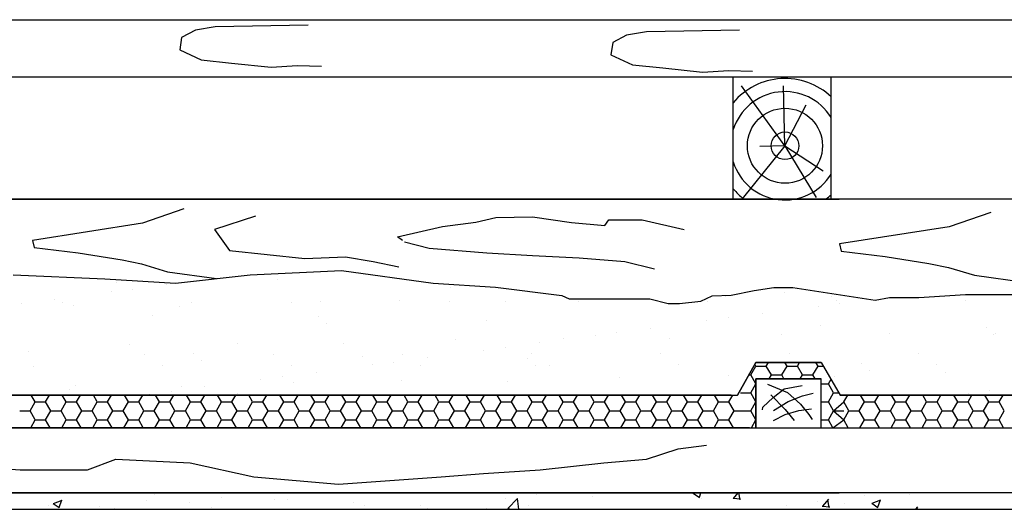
# Model space of a CAD drawing. Header units: millimetres. Extents: x 84778 to 227326, y -44398 to 146312.
# Tile 45 of 67: x 193486 to 194694, y -2601 to -2001. Entities that reach past the tile are written whole.
import ezdxf

# ---------------------------------------------------------------- set-up
doc = ezdxf.new("R2010")
doc.units = ezdxf.units.MM
doc.header["$LTSCALE"] = 10
doc.layers.add('Тонкая', color=7, linetype='Continuous', lineweight=25)

msp = doc.modelspace()

# ---------------------------------------------------------------- linework, layer by layer
at = {"layer": 'Тонкая', "ltscale": 50}
for p, q in [((190671.6, -2001.4), (194491.6, -2001.4)), ((190671.6, -2001.4), (194491.6, -2001.4)), ((190671.6, -2001.4), (197791.6, -2001.4)), ((189538.4, -2221.4), (194491.6, -2221.4)), ((189538.4, -2221.4), (194491.6, -2221.4)), ((197071.6, -2221.4), (192031, -2221.4)), ((189538.4, -2581.4), (194491.6, -2581.4)), ((197071.6, -2581.4), (192031, -2581.4)), ((189451.6, -2601.4), (197071.6, -2601.4)), ((189451.6, -2601.4), (194491.6, -2601.4))]:
    msp.add_line(p, q, dxfattribs=at)
at = {"layer": 'Тонкая', "linetype": 'Continuous', "ltscale": 1000}
for p, q in [((193701.9, -2014.1), (193684.7, -2023.2)), ((193726.1, -2010.1), (193701.9, -2014.1)), ((193840.2, -2008.1), (193726.1, -2010.1)), ((194255.1, -2016.1), (194230.8, -2020.2)), ((194369.1, -2014.1), (194255.1, -2016.1)), ((193684.7, -2023.2), (193682.7, -2038.3)), ((194230.8, -2020.2), (194213.7, -2029.2)), ((193682.7, -2038.3), (193708.9, -2050.4)), ((194213.7, -2029.2), (194211.6, -2044.4)), ((193708.9, -2050.4), (193746.3, -2054.5)), ((194211.6, -2044.4), (194237.9, -2056.5)), ((193746.3, -2054.5), (193794.7, -2059.5)), ((193794.7, -2059.5), (193827, -2057.5)), ((193827, -2057.5), (193856.3, -2058.5)), ((194237.9, -2056.5), (194275.2, -2060.5)), ((194275.2, -2060.5), (194323.7, -2065.5)), ((194323.7, -2065.5), (194356, -2063.5)), ((194356, -2063.5), (194385.3, -2064.5)), ((190671.6, -2071.4), (197071.6, -2071.4)), ((194361.6, -2221), (194361.6, -2071.4)), ((194481.6, -2221), (194481.6, -2071.4)), ((194425, -2155.9), (194371.6, -2082.4)), ((194425, -2155.9), (194423, -2082.6)), ((194425, -2155.9), (194450.8, -2105.9)), ((194425, -2155.9), (194372.3, -2221)), ((194425, -2155.9), (194394.3, -2156.6)), ((194425, -2155.9), (194463.3, -2219.4)), ((194425, -2155.9), (194471.9, -2186.7)), ((193687.8, -2233.3), (193636.8, -2250.6)), ((193775.4, -2242), (193725.4, -2258.3)), ((194046, -2249.4), (194070.3, -2243.9)), ((194070.3, -2243.9), (194115.5, -2242.8)), ((194115.5, -2242.8), (194163, -2249.9)), ((194677.6, -2237.8), (194626.6, -2255.1)), ((193636.8, -2250.6), (193502.2, -2271.8)), ((193725.4, -2258.3), (193743.6, -2284.3)), ((193949.9, -2267.6), (194005.1, -2254.9)), ((194005.1, -2254.9), (194046, -2249.4)), ((194163, -2249.9), (194203.9, -2253.8)), ((194203.9, -2253.8), (194209, -2246.5)), ((194209, -2246.5), (194249.8, -2246.5)), ((194249.8, -2246.5), (194301.2, -2258.5)), ((194626.6, -2255.1), (194491.9, -2276.2)), ((193956, -2272), (193949.9, -2267.6)), ((193502.2, -2271.8), (193504.1, -2280.4)), ((193504.1, -2280.4), (193558, -2287.1)), ((193958.2, -2273.6), (193988.4, -2281.2)), ((193988.4, -2281.2), (194059.4, -2287.2)), ((194491.9, -2276.2), (194493.8, -2284.9)), ((193558, -2287.1), (193611.8, -2295.8)), ((193743.6, -2284.3), (193836, -2293.9)), ((193836, -2293.9), (193886, -2291.9)), ((193886, -2291.9), (193919.7, -2297.7)), ((194059.4, -2287.2), (194115.3, -2290.2)), ((194115.3, -2290.2), (194172.7, -2293.3)), ((194172.7, -2293.3), (194228.6, -2297.8)), ((194493.8, -2284.9), (194547.7, -2291.6)), ((194547.7, -2291.6), (194601.6, -2300.2)), ((193611.8, -2295.8), (193635.9, -2300.6)), ((193635.9, -2300.6), (193667.6, -2310.2)), ((193919.7, -2297.7), (193951.4, -2304.4)), ((194228.6, -2297.8), (194264.9, -2306.9)), ((194601.6, -2300.2), (194625.6, -2305)), ((194625.6, -2305), (194657.4, -2314.6)), ((193478.4, -2314), (193590.6, -2319.1)), ((193667.6, -2310.2), (193727.7, -2318.5)), ((193677.3, -2324.2), (193769, -2314)), ((193769, -2314), (193881.2, -2308.9)), ((193881.2, -2308.9), (193993.3, -2324.2)), ((194657.4, -2314.6), (194726.6, -2324.3)), ((193590.6, -2319.1), (193677.3, -2324.2)), ((193605.3, -2323.4), (193605.3, -2323.4)), ((193666.4, -2326.1), (193666.4, -2326.1)), ((193802.2, -2319.3), (193802.2, -2319.3)), ((193993.3, -2324.2), (194069.8, -2329.2)), ((194014.8, -2329.6), (194014.8, -2329.6)), ((194069.8, -2329.2), (194151.4, -2339.4)), ((194387.1, -2333.2), (194411.3, -2329.4)), ((194411.3, -2329.4), (194434.7, -2329.4)), ((194434.7, -2329.4), (194535.5, -2345.3)), ((193598.6, -2335), (193598.6, -2335)), ((193625.1, -2331.6), (193625.1, -2331.6)), ((194151.4, -2339.4), (194160.2, -2343.3)), ((194321.7, -2346.2), (194335.7, -2339.7)), ((194335.7, -2339.7), (194359.1, -2338.8)), ((194352.2, -2340), (194352.2, -2340)), ((194359.1, -2338.8), (194387.1, -2333.2)), ((194424.4, -2335.8), (194424.4, -2335.8)), ((194482.1, -2340.6), (194482.1, -2340.6)), ((194535.5, -2345.3), (194553.4, -2341.7)), ((194553.4, -2341.7), (194589.1, -2341.7)), ((194589.1, -2341.7), (194646.3, -2338.1)), ((194646.3, -2338.1), (194657, -2338.1)), ((194657, -2338.1), (194703.5, -2338.1)), ((193488.3, -2349.6), (193488.3, -2349.6)), ((193529.6, -2344.1), (193529.6, -2344.1)), ((193539.2, -2347.7), (193539.2, -2347.7)), ((193551.9, -2352), (193551.9, -2352)), ((193681.9, -2352.6), (193681.9, -2352.6)), ((193697.4, -2347.4), (193697.4, -2347.4)), ((193819.1, -2347.7), (193819.1, -2347.7)), ((193855.6, -2347.1), (193855.6, -2347.1)), ((193952, -2346), (193952, -2346)), ((194013.8, -2346.9), (194013.8, -2346.9)), ((194082, -2346.6), (194082, -2346.6)), ((194160.2, -2343.3), (194173.2, -2343.3)), ((194172, -2346.6), (194172, -2346.6)), ((194173.2, -2343.3), (194197.5, -2343.3)), ((194197.5, -2343.3), (194222.7, -2343.3)), ((194222.7, -2343.3), (194259.1, -2343.3)), ((194259.1, -2343.3), (194281.6, -2349)), ((194281.6, -2349), (194295.6, -2349)), ((194295.6, -2349), (194321.7, -2346.2)), ((194330.2, -2346.3), (194330.2, -2346.3)), ((194465.9, -2352.4), (194465.9, -2352.4)), ((194488.4, -2346), (194488.4, -2346)), ((194492.4, -2348.9), (194492.4, -2348.9)), ((194646.6, -2345.7), (194646.6, -2345.7)), ((193649.5, -2363.9), (193649.5, -2363.9)), ((193852.8, -2365.6), (193852.8, -2365.6)), ((194355.6, -2366.9), (194355.6, -2366.9)), ((194396.9, -2361.5), (194396.9, -2361.5)), ((193862.1, -2374.2), (193862.1, -2374.2)), ((194059, -2370.1), (194059, -2370.1)), ((194329.2, -2370.4), (194329.2, -2370.4)), ((194468.6, -2376.3), (194468.6, -2376.3)), ((194671.8, -2378.1), (194671.8, -2378.1)), ((194192.5, -2388.4), (194192.5, -2388.4)), ((194218.9, -2384.9), (194218.9, -2384.9)), ((194260.2, -2379.5), (194260.2, -2379.5)), ((194420.9, -2387.6), (194420.9, -2387.6)), ((194553.8, -2385.9), (194553.8, -2385.9)), ((194681.2, -2386.7), (194681.2, -2386.7)), ((194683.8, -2386.5), (194683.8, -2386.5)), ((193620.6, -2399.7), (193620.6, -2399.7)), ((193753.6, -2398), (193753.6, -2398)), ((193883.5, -2398.6), (193883.5, -2398.6)), ((194020.7, -2393.6), (194020.7, -2393.6)), ((194082.2, -2402.9), (194082.2, -2402.9)), ((194123.5, -2397.5), (194123.5, -2397.5)), ((194153.7, -2391.9), (194153.7, -2391.9)), ((194283.7, -2392.6), (194283.7, -2392.6)), ((193496.8, -2408.4), (193496.8, -2408.4)), ((193639.9, -2411.9), (193639.9, -2411.9)), ((193700, -2410.2), (193700, -2410.2)), ((193798.1, -2411.6), (193798.1, -2411.6)), ((193906.3, -2414.7), (193906.3, -2414.7)), ((193956.3, -2411.3), (193956.3, -2411.3)), ((194055.7, -2406.4), (194055.7, -2406.4)), ((194114.5, -2411), (194114.5, -2411)), ((194272.7, -2410.7), (194272.7, -2410.7)), ((194430.9, -2410.4), (194430.9, -2410.4)), ((194589.1, -2410.1), (194589.1, -2410.1)), ((193503.1, -2425.8), (193503.1, -2425.8)), ((193661.3, -2425.5), (193661.3, -2425.5)), ((193709.4, -2418.8), (193709.4, -2418.8)), ((193819.5, -2425.2), (193819.5, -2425.2)), ((193919, -2424.4), (193919, -2424.4)), ((193945.4, -2420.9), (193945.4, -2420.9)), ((193977.7, -2424.9), (193977.7, -2424.9)), ((193986.7, -2415.5), (193986.7, -2415.5)), ((194109.6, -2416.4), (194109.6, -2416.4)), ((194119, -2425), (194119, -2425)), ((194135.9, -2424.6), (194135.9, -2424.6)), ((194294.1, -2424.4), (194294.1, -2424.4)), ((194366.6, -2461.4), (194389.4, -2421.4)), ((194389.4, -2421.4), (194366.6, -2461.4)), ((194366.6, -2461.4), (194389.4, -2421.4)), ((194383, -2436.8), (194389.4, -2425.8)), ((194389.4, -2425.8), (194388.1, -2423.6)), ((194389.4, -2421.4), (194469.4, -2421.4)), ((194469.4, -2421.4), (194389.4, -2421.4)), ((194389.4, -2421.4), (194469.4, -2421.4)), ((194389.4, -2421.4), (194469.4, -2421.4)), ((194389.4, -2425.8), (194402.1, -2425.8)), ((194402.1, -2425.8), (194404.6, -2421.4)), ((194408.4, -2436.8), (194402.1, -2425.8)), ((194421.1, -2436.8), (194427.5, -2425.8)), ((194427.5, -2425.8), (194424.9, -2421.4)), ((194427.5, -2425.8), (194440.2, -2425.8)), ((194440.2, -2425.8), (194442.7, -2421.4)), ((194446.5, -2436.8), (194440.2, -2425.8)), ((194459.2, -2436.8), (194465.6, -2425.8)), ((194465.6, -2425.8), (194463, -2421.4)), ((194465.6, -2425.8), (194471.9, -2425.8)), ((194469.4, -2421.4), (194492.7, -2461.4)), ((194519.1, -2422.7), (194519.1, -2422.7)), ((194610.5, -2423.8), (194610.5, -2423.8)), ((193808.7, -2438.9), (193808.7, -2438.9)), ((193850, -2433.5), (193850, -2433.5)), ((194222.4, -2439.6), (194222.4, -2439.6)), ((194355.4, -2437.9), (194355.4, -2437.9)), ((194380.6, -2436.8), (194383, -2436.8)), ((194389.4, -2447.8), (194383, -2436.8)), ((194405.7, -2441.4), (194408.4, -2436.8)), ((194408.4, -2436.8), (194421.1, -2436.8)), ((194423.8, -2441.4), (194421.1, -2436.8)), ((194443.8, -2441.4), (194446.5, -2436.8)), ((194446.5, -2436.8), (194459.2, -2436.8)), ((194461.9, -2441.4), (194459.2, -2436.8)), ((194485.3, -2438.5), (194485.3, -2438.5)), ((194528.5, -2431.2), (194528.5, -2431.2)), ((194622.5, -2433.6), (194622.5, -2433.6)), ((193555.1, -2449.9), (193555.1, -2449.9)), ((193685.1, -2450.5), (193685.1, -2450.5)), ((193713.2, -2451.5), (193713.2, -2451.5)), ((193782.2, -2442.4), (193782.2, -2442.4)), ((193822.3, -2445.6), (193822.3, -2445.6)), ((193955.2, -2443.9), (193955.2, -2443.9)), ((194085.2, -2444.5), (194085.2, -2444.5)), ((194383, -2458.7), (194389.4, -2447.7)), ((194389.4, -2441.4), (194389.4, -2501.4)), ((194469.4, -2441.4), (194389.4, -2441.4)), ((194389.4, -2501.4), (194389.4, -2441.4)), ((194389.4, -2441.4), (194469.4, -2441.4)), ((194403.5, -2448.1), (194428.2, -2458.4)), ((194424.1, -2453.6), (194446, -2449.5)), ((194469.4, -2501.4), (194469.4, -2441.4)), ((194469.4, -2501.4), (194469.4, -2441.4)), ((194469.4, -2447.8), (194478.3, -2447.8)), ((194478.3, -2447.7), (194481.5, -2442.1)), ((194484.6, -2458.8), (194478.3, -2447.8)), ((194358.9, -2461.4), (193285, -2461.4)), ((193285, -2461.4), (194366.6, -2461.4)), ((193285, -2461.4), (194358.9, -2461.4)), ((193505.3, -2469.8), (193500.5, -2461.4)), ((193518, -2469.7), (193522.9, -2461.4)), ((193543.4, -2469.8), (193538.6, -2461.4)), ((193547.3, -2454.8), (193547.3, -2454.8)), ((193556.1, -2469.7), (193561, -2461.4)), ((193581.5, -2469.8), (193576.7, -2461.4)), ((193594.2, -2469.7), (193599.1, -2461.4)), ((193619.6, -2469.8), (193614.8, -2461.4)), ((193632.3, -2469.7), (193637.2, -2461.4)), ((193645.5, -2460.4), (193645.5, -2460.4)), ((193657.7, -2469.8), (193652.9, -2461.4)), ((193670.4, -2469.7), (193675.3, -2461.4)), ((193671.9, -2456.9), (193671.9, -2456.9)), ((193695.8, -2469.8), (193691, -2461.4)), ((193708.5, -2469.7), (193713.4, -2461.4)), ((193733.9, -2469.8), (193729.1, -2461.4)), ((193746.6, -2469.7), (193751.5, -2461.4)), ((193753.6, -2459.3), (193753.6, -2459.3)), ((193772, -2469.8), (193767.2, -2461.4)), ((193784.7, -2469.7), (193789.6, -2461.4)), ((193810.1, -2469.8), (193805.3, -2461.4)), ((193822.8, -2469.7), (193827.7, -2461.4)), ((193848.2, -2469.8), (193843.4, -2461.4)), ((193860.9, -2469.7), (193865.8, -2461.4)), ((193886.3, -2469.8), (193881.5, -2461.4)), ((193899, -2469.7), (193903.9, -2461.4)), ((193924.4, -2469.8), (193919.6, -2461.4)), ((193937.1, -2469.7), (193942, -2461.4)), ((193956.9, -2461), (193956.9, -2461)), ((193962.5, -2469.8), (193957.7, -2461.4)), ((193975.2, -2469.7), (193980.1, -2461.4)), ((194000.6, -2469.8), (193995.8, -2461.4)), ((194013.3, -2469.7), (194018.2, -2461.4)), ((194038.7, -2469.8), (194033.9, -2461.4)), ((194051.4, -2469.7), (194056.3, -2461.4)), ((194076.8, -2469.8), (194072, -2461.4)), ((194089.5, -2469.7), (194094.4, -2461.4)), ((194114.9, -2469.8), (194110.1, -2461.4)), ((194127.6, -2469.7), (194132.5, -2461.4)), ((194153, -2469.8), (194148.2, -2461.4)), ((194165.7, -2469.7), (194170.6, -2461.4)), ((194191.1, -2469.8), (194186.3, -2461.4)), ((194203.8, -2469.7), (194208.7, -2461.4)), ((194229.2, -2469.8), (194224.4, -2461.4)), ((194241.9, -2469.7), (194246.8, -2461.4)), ((194267.3, -2469.8), (194262.5, -2461.4)), ((194280, -2469.7), (194284.9, -2461.4)), ((194305.4, -2469.8), (194300.6, -2461.4)), ((194318.1, -2469.7), (194323, -2461.4)), ((194343.5, -2469.8), (194338.7, -2461.4)), ((194356.2, -2469.8), (194361.1, -2461.4)), ((194370.3, -2458.8), (194383, -2458.8)), ((194389.4, -2469.8), (194383, -2458.8)), ((194407.6, -2461.1), (194425.4, -2478.9)), ((194410.4, -2464.5), (194424.1, -2453.6)), ((194428.2, -2458.4), (194444, -2472.7)), ((194428.9, -2469.3), (194446.7, -2462.5)), ((194446.7, -2462.5), (194459.7, -2459.1)), ((194478.3, -2469.7), (194484.6, -2458.7)), ((194484.6, -2458.8), (194491.2, -2458.8)), ((194492.7, -2461.4), (195574.4, -2461.4)), ((195566.6, -2461.4), (194492.7, -2461.4)), ((194492.7, -2461.4), (195566.6, -2461.4)), ((194497.2, -2469.7), (194502, -2461.4)), ((194522.6, -2469.8), (194517.7, -2461.4)), ((194535.3, -2469.7), (194540.1, -2461.4)), ((194560.7, -2469.8), (194555.8, -2461.4)), ((194573.4, -2469.7), (194578.2, -2461.4)), ((194598.8, -2469.8), (194593.9, -2461.4)), ((194611.5, -2469.7), (194616.3, -2461.4)), ((194636.9, -2469.8), (194632, -2461.4)), ((194649.5, -2459.8), (194649.5, -2459.8)), ((194649.6, -2469.7), (194654.4, -2461.4)), ((194675, -2469.8), (194670.1, -2461.4)), ((194676, -2456.3), (194676, -2456.3)), ((194687.7, -2469.7), (194692.5, -2461.4)), ((193499, -2480.7), (193505.3, -2469.7)), ((193505.4, -2469.8), (193518.1, -2469.8)), ((193524.4, -2480.8), (193518, -2469.8)), ((193537.1, -2480.7), (193543.4, -2469.7)), ((193543.5, -2469.8), (193556.2, -2469.8)), ((193562.5, -2480.8), (193556.1, -2469.8)), ((193575.2, -2480.7), (193581.5, -2469.7)), ((193581.6, -2469.8), (193594.3, -2469.8)), ((193600.6, -2480.8), (193594.2, -2469.8)), ((193613.3, -2480.7), (193619.6, -2469.7)), ((193619.7, -2469.8), (193632.4, -2469.8)), ((193638.7, -2480.8), (193632.3, -2469.8)), ((193651.4, -2480.7), (193657.7, -2469.7)), ((193657.8, -2469.8), (193670.5, -2469.8)), ((193676.8, -2480.8), (193670.4, -2469.8)), ((193689.5, -2480.7), (193695.8, -2469.7)), ((193695.9, -2469.8), (193708.6, -2469.8)), ((193714.9, -2480.8), (193708.5, -2469.8)), ((193727.6, -2480.7), (193733.9, -2469.7)), ((193734, -2469.8), (193746.7, -2469.8)), ((193753, -2480.8), (193746.6, -2469.8)), ((193765.7, -2480.7), (193772, -2469.7)), ((193772.1, -2469.8), (193784.8, -2469.8)), ((193791.1, -2480.8), (193784.7, -2469.8)), ((193803.8, -2480.7), (193810.1, -2469.7)), ((193810.2, -2469.8), (193822.9, -2469.8)), ((193829.2, -2480.8), (193822.8, -2469.8)), ((193841.9, -2480.7), (193848.2, -2469.7)), ((193848.3, -2469.8), (193861, -2469.8)), ((193867.3, -2480.8), (193860.9, -2469.8)), ((193880, -2480.7), (193886.3, -2469.7)), ((193886.4, -2469.8), (193899.1, -2469.8)), ((193905.4, -2480.8), (193899, -2469.8)), ((193918.1, -2480.7), (193924.4, -2469.7)), ((193924.5, -2469.8), (193937.2, -2469.8)), ((193943.5, -2480.8), (193937.1, -2469.8)), ((193956.2, -2480.7), (193962.5, -2469.7)), ((193962.6, -2469.8), (193975.3, -2469.8)), ((193981.6, -2480.8), (193975.2, -2469.8)), ((193994.3, -2480.7), (194000.6, -2469.7)), ((194000.7, -2469.8), (194013.4, -2469.8)), ((194019.7, -2480.8), (194013.3, -2469.8)), ((194032.4, -2480.7), (194038.7, -2469.7)), ((194038.8, -2469.8), (194051.5, -2469.8)), ((194057.8, -2480.8), (194051.4, -2469.8)), ((194070.5, -2480.7), (194076.8, -2469.7)), ((194076.9, -2469.8), (194089.6, -2469.8)), ((194095.9, -2480.8), (194089.5, -2469.8)), ((194108.6, -2480.7), (194114.9, -2469.7)), ((194115, -2469.8), (194127.7, -2469.8)), ((194134, -2480.8), (194127.6, -2469.8)), ((194146.7, -2480.7), (194153, -2469.7)), ((194153.1, -2469.8), (194165.8, -2469.8)), ((194172.1, -2480.8), (194165.7, -2469.8)), ((194184.8, -2480.7), (194191.1, -2469.7)), ((194191.2, -2469.8), (194203.9, -2469.8)), ((194210.2, -2480.8), (194203.8, -2469.8)), ((194222.9, -2480.7), (194229.2, -2469.7)), ((194229.3, -2469.8), (194242, -2469.8)), ((194248.3, -2480.8), (194241.9, -2469.8)), ((194261, -2480.7), (194267.3, -2469.7)), ((194267.4, -2469.8), (194280.1, -2469.8)), ((194286.4, -2480.8), (194280, -2469.8)), ((194299.1, -2480.7), (194305.4, -2469.7)), ((194305.5, -2469.8), (194318.2, -2469.8)), ((194324.5, -2480.8), (194318.1, -2469.8)), ((194337.2, -2480.7), (194343.5, -2469.7)), ((194343.6, -2469.8), (194356.3, -2469.8)), ((194343.6, -2469.8), (194356.3, -2469.8)), ((194362.6, -2480.8), (194356.3, -2469.8)), ((194383, -2480.7), (194389.4, -2469.7)), ((194398, -2476.2), (194410.4, -2464.5)), ((194411.1, -2480.3), (194428.9, -2469.3)), ((194444, -2472.7), (194454.2, -2485.1)), ((194469.4, -2469.8), (194478.3, -2469.8)), ((194484.6, -2480.8), (194478.3, -2469.8)), ((194484.6, -2480.7), (194497.2, -2469.8)), ((194503.5, -2480.8), (194497.2, -2469.8)), ((194516.2, -2480.7), (194522.6, -2469.7)), ((194522.6, -2469.8), (194535.3, -2469.8)), ((194541.6, -2480.8), (194535.3, -2469.8)), ((194554.3, -2480.7), (194560.7, -2469.7)), ((194560.7, -2469.8), (194573.4, -2469.8)), ((194579.7, -2480.8), (194573.4, -2469.8)), ((194592.4, -2480.7), (194598.8, -2469.7)), ((194598.8, -2469.8), (194611.5, -2469.8)), ((194617.8, -2480.8), (194611.5, -2469.8)), ((194630.5, -2480.7), (194636.9, -2469.7)), ((194636.9, -2469.8), (194649.6, -2469.8)), ((194655.9, -2480.8), (194649.6, -2469.8)), ((194668.6, -2480.7), (194675, -2469.7)), ((194675, -2469.8), (194687.7, -2469.8)), ((194694, -2480.8), (194687.7, -2469.8)), ((193486.3, -2480.7), (193499, -2480.7)), ((193505.3, -2491.8), (193499, -2480.8)), ((193518, -2491.7), (193524.4, -2480.7)), ((193524.4, -2480.7), (193537.1, -2480.7)), ((193543.4, -2491.8), (193537.1, -2480.8)), ((193556.1, -2491.7), (193562.5, -2480.7)), ((193562.5, -2480.7), (193575.2, -2480.7)), ((193581.5, -2491.8), (193575.2, -2480.8)), ((193594.2, -2491.7), (193600.6, -2480.7)), ((193600.6, -2480.7), (193613.3, -2480.7)), ((193619.6, -2491.8), (193613.3, -2480.8)), ((193632.3, -2491.7), (193638.7, -2480.7)), ((193638.7, -2480.7), (193651.4, -2480.7)), ((193657.7, -2491.8), (193651.4, -2480.8)), ((193670.4, -2491.7), (193676.8, -2480.7)), ((193676.8, -2480.7), (193689.5, -2480.7)), ((193695.8, -2491.8), (193689.5, -2480.8)), ((193708.5, -2491.7), (193714.9, -2480.7)), ((193714.9, -2480.7), (193727.6, -2480.7)), ((193733.9, -2491.8), (193727.6, -2480.8)), ((193746.6, -2491.7), (193753, -2480.7)), ((193753, -2480.7), (193765.7, -2480.7)), ((193772, -2491.8), (193765.7, -2480.8)), ((193784.7, -2491.7), (193791.1, -2480.7)), ((193791.1, -2480.7), (193803.8, -2480.7)), ((193810.1, -2491.8), (193803.8, -2480.8)), ((193822.8, -2491.7), (193829.2, -2480.7)), ((193829.2, -2480.7), (193841.9, -2480.7)), ((193848.2, -2491.8), (193841.9, -2480.8)), ((193860.9, -2491.7), (193867.3, -2480.7)), ((193867.3, -2480.7), (193880, -2480.7)), ((193886.3, -2491.8), (193880, -2480.8)), ((193899, -2491.7), (193905.4, -2480.7)), ((193905.4, -2480.7), (193918.1, -2480.7)), ((193924.4, -2491.8), (193918.1, -2480.8)), ((193937.1, -2491.7), (193943.5, -2480.7)), ((193943.5, -2480.7), (193956.2, -2480.7)), ((193962.5, -2491.8), (193956.2, -2480.8)), ((193975.2, -2491.7), (193981.6, -2480.7)), ((193981.6, -2480.7), (193994.3, -2480.7)), ((194000.6, -2491.8), (193994.3, -2480.8)), ((194013.3, -2491.7), (194019.7, -2480.7)), ((194019.7, -2480.7), (194032.4, -2480.7)), ((194038.7, -2491.8), (194032.4, -2480.8)), ((194051.4, -2491.7), (194057.8, -2480.7)), ((194057.8, -2480.7), (194070.5, -2480.7)), ((194076.8, -2491.8), (194070.5, -2480.8)), ((194089.5, -2491.7), (194095.9, -2480.7)), ((194095.9, -2480.7), (194108.6, -2480.7)), ((194114.9, -2491.8), (194108.6, -2480.8)), ((194127.6, -2491.7), (194134, -2480.7)), ((194134, -2480.7), (194146.7, -2480.7)), ((194153, -2491.8), (194146.7, -2480.8)), ((194165.7, -2491.7), (194172.1, -2480.7)), ((194172.1, -2480.7), (194184.8, -2480.7)), ((194191.1, -2491.8), (194184.8, -2480.8)), ((194203.8, -2491.7), (194210.2, -2480.7)), ((194210.2, -2480.7), (194222.9, -2480.7)), ((194229.2, -2491.8), (194222.9, -2480.8)), ((194241.9, -2491.7), (194248.3, -2480.7)), ((194248.3, -2480.7), (194261, -2480.7)), ((194267.3, -2491.8), (194261, -2480.8)), ((194280, -2491.7), (194286.4, -2480.7)), ((194286.4, -2480.7), (194299.1, -2480.7)), ((194305.4, -2491.8), (194299.1, -2480.8)), ((194318.1, -2491.7), (194324.5, -2480.7)), ((194324.5, -2480.7), (194337.2, -2480.7)), ((194343.5, -2491.8), (194337.2, -2480.8)), ((194356.2, -2491.8), (194362.6, -2480.8)), ((194362.6, -2480.8), (194366.6, -2480.8)), ((194362.6, -2480.8), (194375.3, -2480.8)), ((194370.3, -2480.7), (194383, -2480.7)), ((194389.4, -2491.8), (194383, -2480.8)), ((194397.3, -2479.6), (194398, -2476.2)), ((194411.1, -2492.6), (194425.4, -2485.1)), ((194425.4, -2478.9), (194436.4, -2492.6)), ((194425.4, -2485.1), (194441.9, -2480.3)), ((194441.9, -2480.3), (194457.7, -2478.2)), ((194454.2, -2485.1), (194458.3, -2491.2)), ((194478.3, -2491.7), (194484.6, -2480.7)), ((194484.6, -2480.7), (194497.3, -2480.7)), ((194484.6, -2480.7), (194497.2, -2491.8)), ((194497.2, -2491.7), (194503.5, -2480.7)), ((194503.5, -2480.7), (194516.2, -2480.7)), ((194522.6, -2491.8), (194516.2, -2480.8)), ((194535.3, -2491.7), (194541.6, -2480.7)), ((194541.6, -2480.7), (194554.3, -2480.7)), ((194560.7, -2491.8), (194554.3, -2480.8)), ((194573.4, -2491.7), (194579.7, -2480.7)), ((194579.7, -2480.7), (194592.4, -2480.7)), ((194598.8, -2491.8), (194592.4, -2480.8)), ((194611.5, -2491.7), (194617.8, -2480.7)), ((194617.8, -2480.7), (194630.5, -2480.7)), ((194636.9, -2491.8), (194630.5, -2480.8)), ((194649.6, -2491.7), (194655.9, -2480.7)), ((194655.9, -2480.7), (194668.6, -2480.7)), ((194675, -2491.8), (194668.6, -2480.8)), ((194687.7, -2491.7), (194694, -2480.7)), ((193499.8, -2501.4), (193505.3, -2491.7)), ((193505.4, -2491.7), (193518.1, -2491.7)), ((193523.6, -2501.4), (193518, -2491.8)), ((193537.9, -2501.4), (193543.4, -2491.7)), ((193543.5, -2491.7), (193556.2, -2491.7)), ((193561.7, -2501.4), (193556.1, -2491.8)), ((193576, -2501.4), (193581.5, -2491.7)), ((193581.6, -2491.7), (193594.3, -2491.7)), ((193599.8, -2501.4), (193594.2, -2491.8)), ((193614.1, -2501.4), (193619.6, -2491.7)), ((193619.7, -2491.7), (193632.4, -2491.7)), ((193637.9, -2501.4), (193632.3, -2491.8)), ((193652.2, -2501.4), (193657.7, -2491.7)), ((193657.8, -2491.7), (193670.5, -2491.7)), ((193676, -2501.4), (193670.4, -2491.8)), ((193690.3, -2501.4), (193695.8, -2491.7)), ((193695.9, -2491.7), (193708.6, -2491.7)), ((193714.1, -2501.4), (193708.5, -2491.8)), ((193728.4, -2501.4), (193733.9, -2491.7)), ((193734, -2491.7), (193746.7, -2491.7)), ((193752.2, -2501.4), (193746.6, -2491.8)), ((193766.5, -2501.4), (193772, -2491.7)), ((193772.1, -2491.7), (193784.8, -2491.7)), ((193790.3, -2501.4), (193784.7, -2491.8)), ((193804.6, -2501.4), (193810.1, -2491.7)), ((193810.2, -2491.7), (193822.9, -2491.7)), ((193828.4, -2501.4), (193822.8, -2491.8)), ((193842.7, -2501.4), (193848.2, -2491.7)), ((193848.3, -2491.7), (193861, -2491.7)), ((193866.5, -2501.4), (193860.9, -2491.8)), ((193880.8, -2501.4), (193886.3, -2491.7)), ((193886.4, -2491.7), (193899.1, -2491.7)), ((193904.6, -2501.4), (193899, -2491.8)), ((193918.9, -2501.4), (193924.4, -2491.7)), ((193924.5, -2491.7), (193937.2, -2491.7)), ((193942.7, -2501.4), (193937.1, -2491.8)), ((193957, -2501.4), (193962.5, -2491.7)), ((193962.6, -2491.7), (193975.3, -2491.7)), ((193980.8, -2501.4), (193975.2, -2491.8)), ((193995.1, -2501.4), (194000.6, -2491.7)), ((194000.7, -2491.7), (194013.4, -2491.7)), ((194018.9, -2501.4), (194013.3, -2491.8)), ((194033.2, -2501.4), (194038.7, -2491.7)), ((194038.8, -2491.7), (194051.5, -2491.7)), ((194057, -2501.4), (194051.4, -2491.8)), ((194071.3, -2501.4), (194076.8, -2491.7)), ((194076.9, -2491.7), (194089.6, -2491.7)), ((194095.1, -2501.4), (194089.5, -2491.8)), ((194109.4, -2501.4), (194114.9, -2491.7)), ((194115, -2491.7), (194127.7, -2491.7)), ((194133.2, -2501.4), (194127.6, -2491.8)), ((194147.5, -2501.4), (194153, -2491.7)), ((194153.1, -2491.7), (194165.8, -2491.7)), ((194171.3, -2501.4), (194165.7, -2491.8)), ((194185.6, -2501.4), (194191.1, -2491.7)), ((194191.2, -2491.7), (194203.9, -2491.7)), ((194209.4, -2501.4), (194203.8, -2491.8)), ((194223.7, -2501.4), (194229.2, -2491.7)), ((194229.3, -2491.7), (194242, -2491.7)), ((194247.5, -2501.4), (194241.9, -2491.8)), ((194261.8, -2501.4), (194267.3, -2491.7)), ((194267.4, -2491.7), (194280.1, -2491.7)), ((194285.6, -2501.4), (194280, -2491.8)), ((194299.9, -2501.4), (194305.4, -2491.7)), ((194305.5, -2491.7), (194318.2, -2491.7)), ((194323.7, -2501.4), (194318.1, -2491.8)), ((194338, -2501.4), (194343.5, -2491.7)), ((194343.6, -2491.7), (194356.3, -2491.7)), ((194343.6, -2491.8), (194356.3, -2491.8)), ((194361.8, -2501.4), (194356.3, -2491.8)), ((194383.8, -2501.4), (194389.4, -2491.7)), ((194469.4, -2491.7), (194478.3, -2491.7)), ((194483.8, -2501.4), (194478.3, -2491.8)), ((194483.8, -2501.4), (194497.2, -2491.8)), ((194502.7, -2501.4), (194497.2, -2491.8)), ((194517, -2501.4), (194522.6, -2491.7)), ((194522.6, -2491.7), (194535.3, -2491.7)), ((194540.8, -2501.4), (194535.3, -2491.8)), ((194555.1, -2501.4), (194560.7, -2491.7)), ((194560.7, -2491.7), (194573.4, -2491.7)), ((194578.9, -2501.4), (194573.4, -2491.8)), ((194593.2, -2501.4), (194598.8, -2491.7)), ((194598.8, -2491.7), (194611.5, -2491.7)), ((194617, -2501.4), (194611.5, -2491.8)), ((194631.3, -2501.4), (194636.9, -2491.7)), ((194636.9, -2491.7), (194649.6, -2491.7)), ((194655.1, -2501.4), (194649.6, -2491.8)), ((194669.4, -2501.4), (194675, -2491.7)), ((194675, -2491.7), (194687.7, -2491.7)), ((194693.2, -2501.4), (194687.7, -2491.8)), ((190861.6, -2501.4), (196948.6, -2501.4)), ((194381.6, -2501.4), (193261.6, -2501.4)), ((194294, -2527.1), (194328.8, -2522.8)), ((194255, -2540.1), (194294, -2527.1)), ((193569.5, -2553.1), (193604.2, -2540.1)), ((193604.2, -2540.1), (193695.3, -2544.5)), ((193695.3, -2544.5), (193773.4, -2561.8)), ((194124.8, -2553.1), (194202.9, -2544.5)), ((194202.9, -2544.5), (194255, -2540.1)), ((193430.6, -2548.8), (193487, -2553.1)), ((193487, -2553.1), (193569.5, -2553.1)), ((194003.3, -2561.8), (194055.4, -2557.5)), ((194055.4, -2557.5), (194124.8, -2553.1)), ((193773.4, -2561.8), (193877.5, -2570.5)), ((193877.5, -2570.5), (194003.3, -2561.8)), ((193652.1, -2583.2), (193652.1, -2583.2)), ((194120.7, -2582.7), (194120.7, -2582.7)), ((194312.5, -2581.7), (194320, -2586.8)), ((194312.8, -2581.8), (194314.3, -2581.3)), ((194320, -2586.7), (194321.8, -2581.3)), ((194362, -2588), (194367.7, -2581.3)), ((194370.1, -2589.7), (194368.6, -2581.3)), ((194577.4, -2583.5), (194577.4, -2583.5)), ((193527.3, -2594.2), (193534.9, -2599.3)), ((193527.7, -2594.4), (193538.3, -2590.3)), ((193534.9, -2599.2), (193538, -2590)), ((193642.2, -2590.9), (193642.2, -2590.9)), ((193694.8, -2593.3), (193694.8, -2593.3)), ((193733.5, -2586.6), (193733.5, -2586.6)), ((193798.8, -2589.2), (193798.8, -2589.2)), ((193814.9, -2590), (193814.9, -2590)), ((193896.2, -2593.5), (193896.2, -2593.5)), ((193909.1, -2596.3), (193909.1, -2596.3)), ((194082.6, -2587.7), (194082.6, -2587.7)), ((194085.2, -2600.4), (194097.1, -2588.1)), ((194098.7, -2601.4), (194097.1, -2588)), ((194110.4, -2596.6), (194110.4, -2596.6)), ((194188.7, -2585.8), (194188.7, -2585.8)), ((194322.8, -2588.6), (194322.8, -2588.6)), ((194361.5, -2587.9), (194370.6, -2588.7)), ((194464.9, -2592.2), (194464.9, -2592.2)), ((194471.3, -2597.6), (194478.7, -2588.8)), ((194479.4, -2599.3), (194477.7, -2589.7)), ((194498.2, -2594.9), (194498.2, -2594.9)), ((194522.6, -2584.6), (194522.6, -2584.6)), ((194531.5, -2593.9), (194539.1, -2599)), ((194531.8, -2594), (194542.5, -2589.9)), ((194539, -2598.9), (194542.1, -2589.7)), ((193521.6, -2596.7), (193521.6, -2596.7)), ((193584.4, -2598.5), (193584.4, -2598.5)), ((193602.9, -2600.2), (193602.9, -2600.2)), ((193721.8, -2598.9), (193721.8, -2598.9)), ((193977.6, -2596.9), (193977.6, -2596.9)), ((193986.3, -2600.4), (193986.3, -2600.4)), ((194058.9, -2600.3), (194058.9, -2600.3)), ((194085.2, -2600.6), (194090.2, -2601.4)), ((194426.7, -2597.2), (194426.7, -2597.2)), ((194470.8, -2597.5), (194479.9, -2598.3)), ((194585.4, -2601.4), (194588, -2598.4)), ((194587.4, -2601.4), (194587, -2599.3))]:
    msp.add_line(p, q, dxfattribs=at)
for radius in [46, 16.9]:
    msp.add_circle((194425, -2155.9), radius, dxfattribs=at)
for radius, start, end in [(82.5, 46.6649, 140.2388), (66.4, 31.5873, 162.5904), (66.4, 197.4096, 328.4127), (82.5, 219.7612, 232.1806), (82.5, 307.8194, 313.3351)]:
    msp.add_arc((194425, -2155.9), radius, start, end, dxfattribs=at)

doc.saveas('drawing.dxf')
